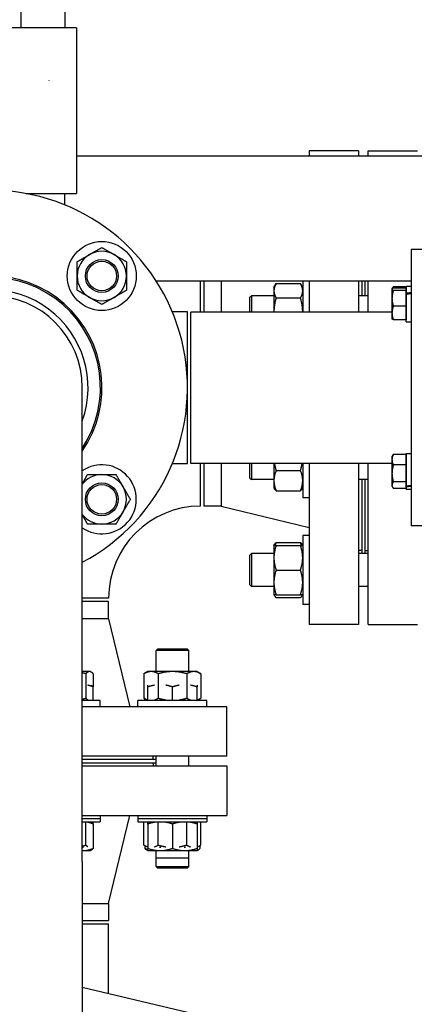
# Model space of a CAD drawing. Header units: inches. Extents: x 24 to 1128, y -69 to 748.
# Tile 255 of 256: x 406.47 to 413.97, y 223.83 to 242.54. Entities that reach past the tile are written whole.
import ezdxf

# ---------------------------------------------------------------- set-up
doc = ezdxf.new("R2010")
doc.units = ezdxf.units.IN
doc.header["$LTSCALE"] = 32
doc.header["$MEASUREMENT"] = 0
doc.layers.add('Visible (ANSI)', color=7, linetype='Continuous', lineweight=30)

msp = doc.modelspace()

# ---------------------------------------------------------------- linework, layer by layer
at = {"layer": 'Visible (ANSI)'}
for p, q in [((406.48563, 243.19617), (406.48563, 242.38367)), ((407.32563, 243.18002), (407.32563, 242.38367)), ((407.54688, 242.38367), (406.26438, 242.38367)), ((407.54688, 242.38367), (407.54688, 239.23367)), ((411.96813, 240.04617), (411.96813, 239.94761)), ((412.90813, 240.04617), (411.96813, 240.04617)), ((412.90813, 240.04617), (412.90813, 239.94761)), ((413.09063, 239.94761), (413.09063, 240.04617)), ((413.09063, 240.04617), (414.03063, 240.04617)), ((407.54688, 239.94761), (415.31163, 239.94761)), ((406.58743, 239.23367), (407.54688, 239.23367)), ((407.32563, 239.01692), (407.32563, 239.23367)), ((413.90563, 238.17117), (413.90563, 232.92117)), ((414.15563, 238.17117), (413.90563, 238.17117)), ((409.06095, 237.57261), (413.90563, 237.57261)), ((409.90563, 236.98367), (409.90563, 237.57261)), ((409.96813, 237.57261), (409.96813, 236.98367)), ((410.2948, 237.57261), (410.2948, 236.98367)), ((411.84613, 237.57261), (411.84613, 236.98367)), ((411.96813, 237.57261), (411.96813, 236.98367)), ((412.90813, 237.57261), (412.90813, 236.98367)), ((412.96813, 237.57261), (412.96813, 237.29373)), ((413.03063, 237.29373), (413.03063, 237.57261)), ((413.09063, 236.98367), (413.09063, 237.57261)), ((411.29913, 237.44998), (411.341, 237.5225)), ((411.29913, 237.44998), (411.29913, 237.38718)), ((411.29913, 237.38718), (411.29913, 236.98367)), ((411.341, 237.5225), (411.80427, 237.5225)), ((411.84613, 237.44998), (411.80427, 237.5225)), ((413.54363, 237.41816), (413.54511, 237.42073)), ((413.54363, 237.41816), (413.54363, 237.41561)), ((413.54363, 237.41561), (413.54363, 237.24368)), ((413.54511, 237.42073), (413.55671, 237.44082)), ((413.81163, 237.45869), (413.56873, 237.45869)), ((413.81163, 237.43741), (413.56873, 237.43741)), ((413.81163, 237.39381), (413.56873, 237.39381)), ((413.81163, 237.33716), (413.81163, 237.47716)), ((413.81163, 237.47716), (413.90563, 237.47716)), ((413.81163, 237.45869), (413.81163, 237.43741)), ((413.81163, 237.43741), (413.81163, 237.41561)), ((413.81163, 237.41816), (413.81163, 237.41816)), ((413.81163, 237.41561), (413.81163, 237.39381)), ((413.81163, 237.39381), (413.81163, 237.24368)), ((410.84313, 237.26243), (410.87443, 237.29373)), ((410.84313, 236.98367), (410.84313, 237.26243)), ((410.87443, 237.29373), (410.87443, 236.98367)), ((411.29913, 237.29373), (410.87443, 237.29373)), ((411.341, 237.25187), (411.80427, 237.25187)), ((413.09063, 237.29373), (412.90813, 237.29373)), ((413.54363, 237.24368), (413.54363, 236.96523)), ((413.81163, 237.31767), (413.81163, 237.33716)), ((413.81163, 236.79716), (413.81163, 237.31767)), ((413.81163, 237.24368), (413.81163, 237.09356)), ((413.81163, 237.09356), (413.56873, 237.09356)), ((413.81163, 237.09356), (413.81163, 236.96523)), ((409.65563, 236.98617), (409.36813, 236.98617)), ((409.65563, 234.10617), (409.65563, 236.98617)), ((409.71813, 234.10867), (409.71813, 236.98367)), ((413.54363, 236.98367), (409.71813, 236.98367)), ((413.54363, 236.96523), (413.54363, 236.85616)), ((413.54363, 236.85616), (413.54511, 236.85359)), ((413.81163, 236.83691), (413.56873, 236.83691)), ((413.81163, 236.96523), (413.81163, 236.83691)), ((413.81163, 236.85616), (413.81163, 236.85616)), ((413.81163, 236.79716), (413.90563, 236.79716)), ((407.65563, 226.54617), (407.65563, 235.54617)), ((413.54363, 234.23618), (413.55671, 234.25884)), ((413.54363, 234.23618), (413.54363, 234.17744)), ((413.81163, 234.27671), (413.56873, 234.27671)), ((413.81163, 233.68023), (413.81163, 234.29518)), ((413.81163, 234.29518), (413.90563, 234.29518)), ((413.81163, 234.27671), (413.81163, 234.17744)), ((413.81163, 234.23618), (413.81163, 234.23618)), ((409.36813, 234.10617), (409.65563, 234.10617)), ((413.54363, 234.10867), (409.71813, 234.10867)), ((409.90563, 233.29617), (409.90563, 234.10867)), ((409.96813, 234.10867), (409.96813, 233.29617)), ((410.2948, 234.10867), (410.2948, 233.29617)), ((410.84313, 233.82991), (410.84313, 234.10867)), ((410.87443, 234.10867), (410.87443, 233.79861)), ((411.29913, 234.10867), (411.29913, 233.77965)), ((411.84613, 234.10867), (411.84613, 233.45486)), ((411.96813, 234.10867), (411.96813, 231.04617)), ((412.90813, 234.10867), (412.90813, 231.04617)), ((413.09063, 231.04617), (413.09063, 234.10867)), ((413.54363, 234.17744), (413.54363, 233.91742)), ((413.81163, 234.07818), (413.56873, 234.07818)), ((413.81163, 234.17744), (413.81163, 234.07818)), ((413.81163, 234.07818), (413.81163, 233.91742)), ((410.84313, 233.82991), (410.87443, 233.79861)), ((411.341, 233.97102), (411.80427, 233.97102)), ((413.54363, 233.91742), (413.54363, 233.69515)), ((413.81163, 233.91742), (413.81163, 233.75665)), ((411.29913, 233.79861), (410.87443, 233.79861)), ((411.29913, 233.77965), (411.29913, 233.64236)), ((411.29913, 233.64236), (411.30868, 233.62582)), ((411.84613, 233.64236), (411.83659, 233.62582)), ((413.09063, 233.79861), (412.90813, 233.79861)), ((412.96813, 233.79861), (412.96813, 232.39412)), ((413.03063, 232.39412), (413.03063, 233.79861)), ((413.54363, 233.69515), (413.54363, 233.67418)), ((413.54363, 233.67418), (413.55671, 233.65151)), ((413.81163, 233.75665), (413.56873, 233.75665)), ((413.81163, 233.63365), (413.56873, 233.63365)), ((413.81163, 233.75665), (413.81163, 233.69515)), ((413.81163, 233.69515), (413.81163, 233.63365)), ((413.81163, 233.66705), (413.81163, 233.68023)), ((413.81163, 233.67418), (413.81163, 233.67418)), ((413.81163, 233.61518), (413.81163, 233.66705)), ((411.341, 233.58828), (411.80427, 233.58828)), ((411.96813, 233.45486), (411.84613, 233.45486)), ((413.81163, 233.61518), (413.90563, 233.61518)), ((410.2948, 233.29617), (409.96813, 233.29617)), ((410.2948, 233.29617), (411.96813, 232.89117)), ((414.15563, 232.92117), (413.90563, 232.92117)), ((411.84613, 232.73787), (411.84613, 231.42537)), ((411.96813, 232.73787), (411.84613, 232.73787)), ((411.29913, 232.55037), (411.30868, 232.56691)), ((411.29913, 232.55037), (411.29913, 232.316)), ((411.341, 232.60444), (411.80427, 232.60444)), ((411.341, 232.55037), (411.80427, 232.55037)), ((411.84613, 232.55037), (411.83659, 232.56691)), ((410.84313, 232.36282), (410.87443, 232.39412)), ((410.84313, 231.80042), (410.84313, 232.36282)), ((410.87443, 232.39412), (410.87443, 231.76912)), ((411.29913, 232.39412), (410.87443, 232.39412)), ((412.96813, 232.45117), (412.90813, 232.45117)), ((413.09063, 232.39412), (412.90813, 232.39412)), ((413.03063, 232.45117), (413.09063, 232.45117)), ((411.29913, 232.316), (411.29913, 231.84725)), ((411.341, 232.08162), (411.80427, 232.08162)), ((410.84313, 231.80042), (410.87443, 231.76912)), ((411.29913, 231.76912), (410.87443, 231.76912)), ((411.29913, 231.84725), (411.29913, 231.61287)), ((413.09063, 231.76912), (412.90813, 231.76912)), ((411.29913, 231.61287), (411.30868, 231.59634)), ((411.341, 231.61287), (411.80427, 231.61287)), ((411.84613, 231.61287), (411.83659, 231.59634)), ((408.15563, 231.54617), (407.65563, 231.54617)), ((408.15563, 231.48367), (407.65563, 231.48367)), ((408.15563, 231.157), (408.15563, 231.48367)), ((411.341, 231.5588), (411.80427, 231.5588)), ((411.96813, 231.42537), (411.84613, 231.42537)), ((408.15563, 231.157), (407.65563, 231.157)), ((408.15563, 231.157), (408.56063, 229.48367)), ((412.90813, 231.04617), (411.96813, 231.04617)), ((413.09063, 231.04617), (414.03063, 231.04617)), ((409.08898, 230.58367), (409.05768, 230.55237)), ((409.68268, 230.55237), (409.05768, 230.55237)), ((409.05768, 230.15267), (409.05768, 230.55237)), ((409.08898, 230.58367), (409.65138, 230.58367)), ((409.65138, 230.58367), (409.68268, 230.55237)), ((409.68268, 230.15267), (409.68268, 230.55237)), ((407.79347, 230.15267), (407.65563, 230.15267)), ((407.72343, 230.1108), (407.72343, 229.64754)), ((407.80945, 230.15267), (407.79347, 230.15267)), ((407.80945, 230.15267), (407.82598, 230.14312)), ((407.86352, 230.1108), (407.86352, 229.8603)), ((408.90143, 230.15267), (408.82892, 230.1108)), ((408.82892, 230.1108), (408.82892, 229.64754)), ((408.96423, 230.15267), (408.90143, 230.15267)), ((409.37018, 230.15267), (408.96423, 230.15267)), ((409.09955, 230.1108), (409.09955, 229.64754)), ((409.77613, 230.15267), (409.37018, 230.15267)), ((409.64081, 230.1108), (409.64081, 229.64754)), ((409.83893, 230.15267), (409.77613, 230.15267)), ((409.83893, 230.15267), (409.91145, 230.1108)), ((409.91145, 230.1108), (409.91145, 229.64754)), ((407.86352, 229.60567), (407.86352, 229.8603)), ((408.90143, 229.60567), (408.90143, 229.8603)), ((409.37018, 229.60567), (409.37018, 229.8603)), ((409.83893, 229.60567), (409.83893, 229.8603)), ((407.99695, 229.60567), (407.65563, 229.60567)), ((407.99695, 229.48367), (407.99695, 229.60567)), ((410.02643, 229.60567), (408.71393, 229.60567)), ((408.71393, 229.48367), (408.71393, 229.60567)), ((408.90143, 229.60567), (408.82892, 229.64754)), ((408.84736, 229.60567), (408.84736, 229.63689)), ((409.83893, 229.60567), (409.91145, 229.64754)), ((409.893, 229.60567), (409.893, 229.63689)), ((410.02643, 229.48367), (410.02643, 229.60567)), ((410.40563, 229.48367), (407.65563, 229.48367)), ((410.40563, 228.54367), (410.40563, 229.48367)), ((410.40563, 228.54367), (407.65563, 228.54367)), ((409.05768, 228.48367), (407.65563, 228.48367)), ((407.65563, 228.42117), (409.05768, 228.42117)), ((407.65563, 228.42067), (409.00063, 228.42067)), ((409.00063, 228.48367), (409.00063, 228.54367)), ((409.00063, 228.42067), (409.00063, 228.36067)), ((409.05768, 228.36067), (409.05768, 228.54367)), ((409.68268, 228.36067), (409.68268, 228.54367)), ((407.65563, 228.36067), (410.40563, 228.36067)), ((410.40563, 228.36067), (410.40563, 227.42067)), ((407.65563, 227.42067), (410.40563, 227.42067)), ((407.65563, 227.36167), (407.99695, 227.36167)), ((407.65563, 227.29867), (407.99695, 227.29867)), ((407.72343, 226.85654), (407.72343, 227.29867)), ((407.86352, 227.2568), (407.86352, 227.29867)), ((407.99695, 227.42067), (407.99695, 227.36167)), ((407.99695, 227.36167), (407.99695, 227.29867)), ((408.15563, 225.74734), (408.56063, 227.42067)), ((408.71393, 227.42067), (408.71393, 227.36167)), ((408.71393, 227.36167), (410.02643, 227.36167)), ((408.71393, 227.36167), (408.71393, 227.29867)), ((408.71393, 227.29867), (410.02643, 227.29867)), ((408.82892, 226.85654), (408.82892, 227.29867)), ((409.09955, 226.85654), (409.09955, 227.29867)), ((409.64081, 226.85654), (409.64081, 227.29867)), ((409.91145, 226.85654), (409.91145, 227.29867)), ((410.02643, 227.42067), (410.02643, 227.36167)), ((410.02643, 227.36167), (410.02643, 227.29867)), ((407.86352, 227.2568), (407.86352, 226.79354)), ((408.90143, 227.2568), (408.90143, 226.79354)), ((409.37018, 227.2568), (409.37018, 226.79354)), ((409.83893, 227.2568), (409.83893, 226.79354)), ((407.65563, 226.75167), (407.67215, 226.75167)), ((407.66211, 226.81467), (407.6819, 226.81467)), ((407.67215, 226.75167), (407.80945, 226.75167)), ((407.80945, 226.75167), (407.82598, 226.76122)), ((408.90143, 226.81467), (408.82892, 226.85654)), ((408.84736, 226.84589), (408.84736, 226.79354)), ((408.90143, 226.75167), (408.8849, 226.76122)), ((408.90143, 226.75167), (409.13581, 226.75167)), ((409.05768, 226.61497), (409.05768, 226.75167)), ((409.12253, 226.81467), (409.14934, 226.81467)), ((409.13581, 226.75167), (409.60456, 226.75167)), ((409.59102, 226.81467), (409.61784, 226.81467)), ((409.60456, 226.75167), (409.83893, 226.75167)), ((409.68268, 226.61497), (409.68268, 226.75167)), ((409.83893, 226.81467), (409.91145, 226.85654)), ((409.83893, 226.75167), (409.85547, 226.76122)), ((409.893, 226.84589), (409.893, 226.79354)), ((407.65563, 226.54617), (407.65563, 219.07006)), ((409.05768, 226.61497), (409.68268, 226.61497)), ((409.05768, 226.45197), (409.05768, 226.61497)), ((409.68268, 226.45197), (409.68268, 226.61497)), ((409.05768, 226.45197), (409.68268, 226.45197)), ((409.08898, 226.42067), (409.05768, 226.45197)), ((409.65138, 226.42067), (409.08898, 226.42067)), ((409.65138, 226.42067), (409.68268, 226.45197)), ((407.65563, 225.74734), (408.15563, 225.74734)), ((408.15563, 225.74734), (408.15563, 225.42067)), ((407.65563, 225.42067), (408.15563, 225.42067)), ((407.65563, 225.35817), (408.15563, 225.35817)), ((408.15563, 224.03123), (408.15563, 225.35817)), ((413.65571, 222.73257), (407.65563, 224.14929))]:
    msp.add_line(p, q, dxfattribs=at)
for centre, radius in [((408.02695, 237.66749), 0.65625), ((408.02695, 237.66749), 0.31271), ((408.02695, 237.66749), 0.3125), ((408.02695, 237.66749), 0.2812), ((408.02695, 233.42485), 0.31271), ((408.02695, 233.42485), 0.3125), ((408.02695, 233.42485), 0.2812)]:
    msp.add_circle(centre, radius, dxfattribs=at)
for centre, radius, start, end in [((405.90563, 235.54617), 3.75, 297.818139, 242.181861), ((408.02695, 237.66749), 0.46875, 60, 120), ((408.02695, 237.66749), 0.46875, 120, 180), ((408.02695, 237.66749), 0.46875, 0, 60), ((405.90563, 235.54617), 2.125, 325.439678, 214.560322), ((405.90563, 235.54617), 2.09553, 326.62732, 213.37268), ((408.02695, 237.66749), 0.46875, 180, 240), ((408.02695, 237.66749), 0.46875, 300, 0), ((405.90563, 235.54617), 1.86, 340.196524, 199.803476), ((405.90563, 235.54617), 1.75, 0, 180), ((408.02695, 237.66749), 0.46875, 240, 300), ((408.02695, 233.42485), 0.65625, 235.540644, 124.459356), ((408.02695, 233.42485), 0.46875, 90, 142.386895), ((408.02695, 233.42485), 0.46875, 30, 90), ((408.02695, 233.42485), 0.46875, 330, 30), ((409.90563, 231.54617), 1.75, 90, 180), ((408.02695, 233.42485), 0.46875, 217.613105, 270), ((408.02695, 233.42485), 0.46875, 270, 330)]:
    msp.add_arc(centre, radius, start, end, dxfattribs=at)
for centre, major_axis, ratio, start_param, end_param in [((413.839, 237.13716), (1.92803, 0.27507), 0.10364979, 1.52144398, 1.57020057), ((413.97227, 237.13716), (1.92803, 0.27507), 0.10364979, 1.5905754, 1.6394144), ((413.839, 233.95518), (1.92802, 0.20796), 0.13951525, 4.68315115, 4.73190773), ((413.97227, 233.95518), (1.92802, 0.20796), 0.13951525, 4.61393731, 4.66277632)]:
    msp.add_ellipse(centre, major_axis=major_axis, ratio=ratio, start_param=start_param, end_param=end_param, dxfattribs=at)
for points, knots in [([(407.02322, 241.38431), (407.02376, 241.38416), (407.02431, 241.384), (407.02504, 241.38378), (407.02524, 241.38373), (407.02544, 241.38367)], [-0.00483455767, -0.00483455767, -0.00483455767, -0.00483455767, 0, 0, 0.00176659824, 0.00176659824, 0.00176659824, 0.00176659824]), ([(407.02544, 241.38367), (407.02528, 241.38378), (407.02511, 241.3839), (407.02451, 241.38432), (407.02407, 241.38462), (407.02363, 241.38492)], [-0.00176659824, -0.00176659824, -0.00176659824, -0.00176659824, 0, 0, 0.0046696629, 0.0046696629, 0.0046696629, 0.0046696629])]:
    msp.add_open_spline(points, degree=3, knots=knots, dxfattribs=at)
for points, weights in [([(407.79258, 238.07344), (407.90135, 238.13624), (408.02695, 238.20876)], [1, 1.0379548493, 1]), ([(408.02695, 238.20876), (408.15255, 238.13624), (408.26133, 238.07344)], [1, 1.0379548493, 1]), ([(407.5582, 237.93812), (407.6838, 238.01064), (407.79258, 238.07344)], [1, 1.0379548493, 1]), ([(407.5582, 237.66749), (407.5582, 237.79309), (407.5582, 237.93812)], [1, 1.0379548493, 1]), ([(408.26133, 238.07344), (408.3701, 238.01064), (408.4957, 237.93812)], [1, 1.0379548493, 1]), ([(408.4957, 237.93812), (408.4957, 237.79309), (408.4957, 237.66749)], [1, 1.0379548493, 1]), ([(407.5582, 237.39686), (407.5582, 237.54189), (407.5582, 237.66749)], [1, 1.0379548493, 1]), ([(408.4957, 237.66749), (408.4957, 237.54189), (408.4957, 237.39686)], [1, 1.0379548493, 1]), ([(407.79258, 237.26154), (407.6838, 237.32434), (407.5582, 237.39686)], [1, 1.0379548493, 1]), ([(408.4957, 237.39686), (408.3701, 237.32434), (408.26133, 237.26154)], [1, 1.0379548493, 1]), ([(411.341, 237.5225), (411.29913, 237.44998), (411.29913, 237.38718)], [1, 1.0379548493, 1]), ([(411.29913, 237.38718), (411.29913, 237.32438), (411.341, 237.25187)], [1, 1.0379548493, 1]), ([(411.84613, 237.38718), (411.84613, 237.44998), (411.80427, 237.5225)], [1, 1.0379548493, 1]), ([(411.80427, 237.25187), (411.84613, 237.32438), (411.84613, 237.38718)], [1, 1.0379548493, 1]), ([(413.56873, 237.43741), (413.54363, 237.42573), (413.54363, 237.41561)], [1, 1.0379548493, 1]), ([(413.54363, 237.41561), (413.54363, 237.40549), (413.56873, 237.39381)], [1, 1.0379548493, 1]), ([(413.56873, 237.39381), (413.54363, 237.31336), (413.54363, 237.24368)], [1, 1.0379548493, 1]), ([(413.55671, 237.44082), (413.5617, 237.44946), (413.56873, 237.45869)], [1.01504930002, 1.0103434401, 1]), ([(413.56873, 237.45869), (413.56209, 237.44463), (413.55728, 237.43142)], [1, 1.00975994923, 1.01450042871]), ([(408.02695, 237.12622), (407.90135, 237.19874), (407.79258, 237.26154)], [1, 1.0379548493, 1]), ([(408.26133, 237.26154), (408.15255, 237.19874), (408.02695, 237.12622)], [1, 1.0379548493, 1]), ([(411.341, 237.25187), (411.29951, 237.10814), (411.29914, 236.98367)], [1, 1.03759995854, 1.00070314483]), ([(411.84613, 236.98367), (411.84576, 237.10814), (411.80427, 237.25187)], [1.00070314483, 1.03759995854, 1]), ([(413.54363, 237.24368), (413.54363, 237.17401), (413.56873, 237.09356)], [1, 1.0379548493, 1]), ([(413.56873, 237.09356), (413.54363, 237.02479), (413.54363, 236.96523)], [1, 1.0379548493, 1]), ([(413.54363, 236.96523), (413.54363, 236.90568), (413.56873, 236.83691)], [1, 1.0379548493, 1]), ([(413.56873, 236.83691), (413.54961, 236.84581), (413.54511, 236.85359)], [1, 1.02865772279, 1.01403954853]), ([(413.56873, 234.27671), (413.54363, 234.22351), (413.54363, 234.17744)], [1, 1.0379548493, 1]), ([(413.55671, 234.25884), (413.5617, 234.26748), (413.56873, 234.27671)], [1.01504930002, 1.0103434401, 1]), ([(411.30906, 234.10867), (411.31932, 234.04355), (411.341, 233.97102)], [1.01897199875, 1.01929831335, 1]), ([(411.80427, 233.97102), (411.82594, 234.04355), (411.83621, 234.10867)], [1, 1.01929831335, 1.01897199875]), ([(413.54363, 234.17744), (413.54363, 234.13138), (413.56873, 234.07818)], [1, 1.0379548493, 1]), ([(413.56873, 234.07818), (413.54363, 233.99203), (413.54363, 233.91742)], [1, 1.0379548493, 1]), ([(407.65563, 233.7192), (407.70263, 233.80061), (407.75632, 233.8936)], [1.01485164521, 1.02782596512, 1]), ([(407.75632, 233.8936), (407.90135, 233.8936), (408.02695, 233.8936)], [1, 1.0379548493, 1]), ([(408.02695, 233.8936), (408.15255, 233.8936), (408.29759, 233.8936)], [1, 1.0379548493, 1]), ([(408.29759, 233.8936), (408.3701, 233.768), (408.4329, 233.65922)], [1, 1.0379548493, 1]), ([(411.341, 233.97102), (411.29913, 233.86846), (411.29913, 233.77965)], [1, 1.0379548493, 1]), ([(411.84613, 233.77965), (411.84613, 233.86846), (411.80427, 233.97102)], [1, 1.0379548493, 1]), ([(413.54363, 233.91742), (413.54363, 233.84281), (413.56873, 233.75665)], [1, 1.0379548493, 1]), ([(408.4329, 233.65922), (408.4957, 233.55045), (408.56822, 233.42485)], [1, 1.0379548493, 1]), ([(411.29913, 233.77965), (411.29913, 233.69084), (411.341, 233.58828)], [1, 1.0379548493, 1]), ([(411.80427, 233.58828), (411.84613, 233.69084), (411.84613, 233.77965)], [1, 1.0379548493, 1]), ([(413.56873, 233.75665), (413.54363, 233.7237), (413.54363, 233.69515)], [1, 1.0379548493, 1]), ([(413.54363, 233.69515), (413.54363, 233.66661), (413.56873, 233.63365)], [1, 1.0379548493, 1]), ([(411.341, 233.58828), (411.31892, 233.60808), (411.30868, 233.62582)], [1, 1.01965956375, 1.01895290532]), ([(411.83659, 233.62582), (411.82634, 233.60808), (411.80427, 233.58828)], [1.01895290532, 1.01965956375, 1]), ([(408.56822, 233.42485), (408.4957, 233.29925), (408.4329, 233.19047)], [1, 1.0379548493, 1]), ([(407.75632, 232.9561), (407.70263, 233.04909), (407.65563, 233.13049)], [1, 1.02782596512, 1.01485164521]), ([(408.4329, 233.19047), (408.3701, 233.0817), (408.29759, 232.9561)], [1, 1.0379548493, 1]), ([(408.02695, 232.9561), (407.90135, 232.9561), (407.75632, 232.9561)], [1, 1.0379548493, 1]), ([(408.29759, 232.9561), (408.15255, 232.9561), (408.02695, 232.9561)], [1, 1.0379548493, 1]), ([(411.29913, 232.55037), (411.29913, 232.55037), (411.341, 232.55037)], [1, 1.0379548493, 1]), ([(411.341, 232.55037), (411.29913, 232.42477), (411.29913, 232.316)], [1, 1.0379548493, 1]), ([(411.30868, 232.56691), (411.31892, 232.58465), (411.341, 232.60444)], [1.01895290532, 1.01965956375, 1]), ([(411.341, 232.60444), (411.32961, 232.57653), (411.32143, 232.55037)], [1, 1.01005189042, 1.01477953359]), ([(411.82383, 232.55037), (411.81566, 232.57653), (411.80427, 232.60444)], [1.01477953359, 1.01005189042, 1]), ([(411.80427, 232.60444), (411.82634, 232.58465), (411.83659, 232.56691)], [1, 1.01965956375, 1.01895290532]), ([(411.84613, 232.316), (411.84613, 232.42477), (411.80427, 232.55037)], [1, 1.0379548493, 1]), ([(411.80427, 232.55037), (411.84613, 232.55037), (411.84613, 232.55037)], [1, 1.0379548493, 1]), ([(411.29913, 232.316), (411.29913, 232.20722), (411.341, 232.08162)], [1, 1.0379548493, 1]), ([(411.80427, 232.08162), (411.84613, 232.20722), (411.84613, 232.316)], [1, 1.0379548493, 1]), ([(411.341, 232.08162), (411.29913, 231.95602), (411.29913, 231.84725)], [1, 1.0379548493, 1]), ([(411.84613, 231.84725), (411.84613, 231.95602), (411.80427, 232.08162)], [1, 1.0379548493, 1]), ([(411.29913, 231.84725), (411.29913, 231.73847), (411.341, 231.61287)], [1, 1.0379548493, 1]), ([(411.80427, 231.61287), (411.84613, 231.73847), (411.84613, 231.84725)], [1, 1.0379548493, 1]), ([(411.341, 231.61287), (411.29913, 231.61287), (411.29913, 231.61287)], [1, 1.0379548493, 1]), ([(411.30147, 231.61287), (411.30881, 231.58766), (411.341, 231.5588)], [1.01375847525, 1.02892942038, 1]), ([(411.84613, 231.61287), (411.84613, 231.61287), (411.80427, 231.61287)], [1, 1.0379548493, 1]), ([(411.80427, 231.5588), (411.83646, 231.58766), (411.8438, 231.61287)], [1, 1.02892942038, 1.01375847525]), ([(407.72343, 230.1108), (407.68852, 230.12124), (407.65563, 230.12896)], [1, 1.00919679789, 1.01393666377]), ([(407.79347, 230.15267), (407.76097, 230.15267), (407.72343, 230.1108)], [1, 1.0379548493, 1]), ([(407.86352, 230.1108), (407.82598, 230.15267), (407.79347, 230.15267)], [1, 1.0379548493, 1]), ([(408.96423, 230.15267), (408.90143, 230.15267), (408.82892, 230.1108)], [1, 1.0379548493, 1]), ([(409.09955, 230.1108), (409.02703, 230.15267), (408.96423, 230.15267)], [1, 1.0379548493, 1]), ([(409.37018, 230.15267), (409.24458, 230.15267), (409.09955, 230.1108)], [1, 1.0379548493, 1]), ([(409.64081, 230.1108), (409.49578, 230.15267), (409.37018, 230.15267)], [1, 1.0379548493, 1]), ([(409.77613, 230.15267), (409.71333, 230.15267), (409.64081, 230.1108)], [1, 1.0379548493, 1]), ([(409.91145, 230.1108), (409.83893, 230.15267), (409.77613, 230.15267)], [1, 1.0379548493, 1]), ([(407.86352, 229.8603), (407.8095, 229.88235), (407.76107, 229.8926)], [1, 1.01963766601, 1.01895445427]), ([(407.82602, 229.8926), (407.84375, 229.88235), (407.86352, 229.8603)], [1.01895445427, 1.01963766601, 1]), ([(408.90143, 229.8603), (408.90143, 229.88233), (408.90143, 229.89258)], [1, 1.01961726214, 1.01895585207]), ([(409.02678, 229.89258), (408.96752, 229.88233), (408.90143, 229.8603)], [1.01895585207, 1.01961726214, 1]), ([(409.37018, 229.8603), (409.30424, 229.88228), (409.24509, 229.89253)], [1, 1.01957496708, 1.01895860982]), ([(409.49527, 229.89253), (409.43613, 229.88228), (409.37018, 229.8603)], [1.01895860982, 1.01957496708, 1]), ([(409.83893, 229.8603), (409.77285, 229.88233), (409.71359, 229.89258)], [1, 1.01961726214, 1.01895585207]), ([(409.83893, 229.89258), (409.83893, 229.88233), (409.83893, 229.8603)], [1.01895585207, 1.01961726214, 1]), ([(407.65563, 229.62937), (407.68852, 229.6371), (407.72343, 229.64754)], [1.01393666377, 1.00919679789, 1]), ([(407.72343, 229.64754), (407.74328, 229.6254), (407.76107, 229.61515)], [1, 1.01971939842, 1.01894841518]), ([(408.82892, 229.64754), (408.86715, 229.62546), (408.90143, 229.61522)], [1, 1.01965956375, 1.01895290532]), ([(409.02678, 229.61514), (409.06117, 229.62538), (409.09955, 229.64754)], [1.01894735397, 1.01973284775, 1]), ([(409.09955, 229.64754), (409.1763, 229.62538), (409.24509, 229.61514)], [1, 1.01973284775, 1.01894735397]), ([(409.49527, 229.61514), (409.56406, 229.62538), (409.64081, 229.64754)], [1.01894735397, 1.01973284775, 1]), ([(409.64081, 229.64754), (409.67919, 229.62538), (409.71359, 229.61514)], [1, 1.01973284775, 1.01894735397]), ([(409.83893, 229.61522), (409.87321, 229.62546), (409.91145, 229.64754)], [1.01895290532, 1.01965956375, 1]), ([(407.86352, 227.2568), (407.8095, 227.27885), (407.76107, 227.2891)], [1, 1.01963766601, 1.01895445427]), ([(407.82602, 227.2891), (407.84375, 227.27885), (407.86352, 227.2568)], [1.01895445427, 1.01963766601, 1]), ([(409.02678, 227.28908), (408.96752, 227.27883), (408.90143, 227.2568)], [1.01895585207, 1.01961726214, 1]), ([(408.90143, 227.2568), (408.90143, 227.27883), (408.90143, 227.28908)], [1, 1.01961726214, 1.01895585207]), ([(409.37018, 227.2568), (409.30424, 227.27878), (409.24509, 227.28903)], [1, 1.01957496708, 1.01895860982]), ([(409.49527, 227.28903), (409.43613, 227.27878), (409.37018, 227.2568)], [1.01895860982, 1.01957496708, 1]), ([(409.83893, 227.2568), (409.77285, 227.27883), (409.71359, 227.28908)], [1, 1.01961726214, 1.01895585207]), ([(409.83893, 227.28908), (409.83893, 227.27883), (409.83893, 227.2568)], [1.01895585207, 1.01961726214, 1]), ([(407.65563, 226.83837), (407.68852, 226.8461), (407.72343, 226.85654)], [1.01393666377, 1.00919679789, 1]), ([(407.65563, 226.75201), (407.6639, 226.75167), (407.67215, 226.75167)], [1.00620756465, 1.00341018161, 1]), ([(407.67215, 226.75167), (407.76097, 226.75167), (407.86352, 226.79354)], [1, 1.0379548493, 1]), ([(407.72343, 226.85654), (407.74328, 226.8344), (407.76107, 226.82415)], [1, 1.01971939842, 1.01894841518]), ([(407.86352, 226.79354), (407.84373, 226.77146), (407.82598, 226.76122)], [1, 1.01965956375, 1.01895290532]), ([(408.82892, 226.85654), (408.86715, 226.83446), (408.90143, 226.82422)], [1, 1.01965956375, 1.01895290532]), ([(408.84736, 226.79354), (408.87527, 226.78214), (408.90143, 226.77397)], [1, 1.01005189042, 1.01477953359]), ([(408.8849, 226.76122), (408.86715, 226.77146), (408.84736, 226.79354)], [1.01895290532, 1.01965956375, 1]), ([(408.90143, 226.79354), (409.02703, 226.75167), (409.13581, 226.75167)], [1, 1.0379548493, 1]), ([(408.90143, 226.75167), (408.90143, 226.75167), (408.90143, 226.79354)], [1, 1.0379548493, 1]), ([(409.02678, 226.82414), (409.06117, 226.83438), (409.09955, 226.85654)], [1.01894735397, 1.01973284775, 1]), ([(409.09955, 226.85654), (409.1763, 226.83438), (409.24509, 226.82414)], [1, 1.01973284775, 1.01894735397]), ([(409.13581, 226.75167), (409.24458, 226.75167), (409.37018, 226.79354)], [1, 1.0379548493, 1]), ([(409.37018, 226.79354), (409.49578, 226.75167), (409.60456, 226.75167)], [1, 1.0379548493, 1]), ([(409.49527, 226.82414), (409.56406, 226.83438), (409.64081, 226.85654)], [1.01894735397, 1.01973284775, 1]), ([(409.60456, 226.75167), (409.71333, 226.75167), (409.83893, 226.79354)], [1, 1.0379548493, 1]), ([(409.64081, 226.85654), (409.67919, 226.83438), (409.71359, 226.82414)], [1, 1.01973284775, 1.01894735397]), ([(409.83893, 226.82422), (409.87321, 226.83446), (409.91145, 226.85654)], [1.01895290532, 1.01965956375, 1]), ([(409.83893, 226.79354), (409.83893, 226.75167), (409.83893, 226.75167)], [1, 1.0379548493, 1]), ([(409.83893, 226.754), (409.86414, 226.76135), (409.893, 226.79354)], [1.01375847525, 1.02892942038, 1])]:
    msp.add_rational_spline(points, weights, degree=2, dxfattribs=at)

doc.saveas('drawing.dxf')
